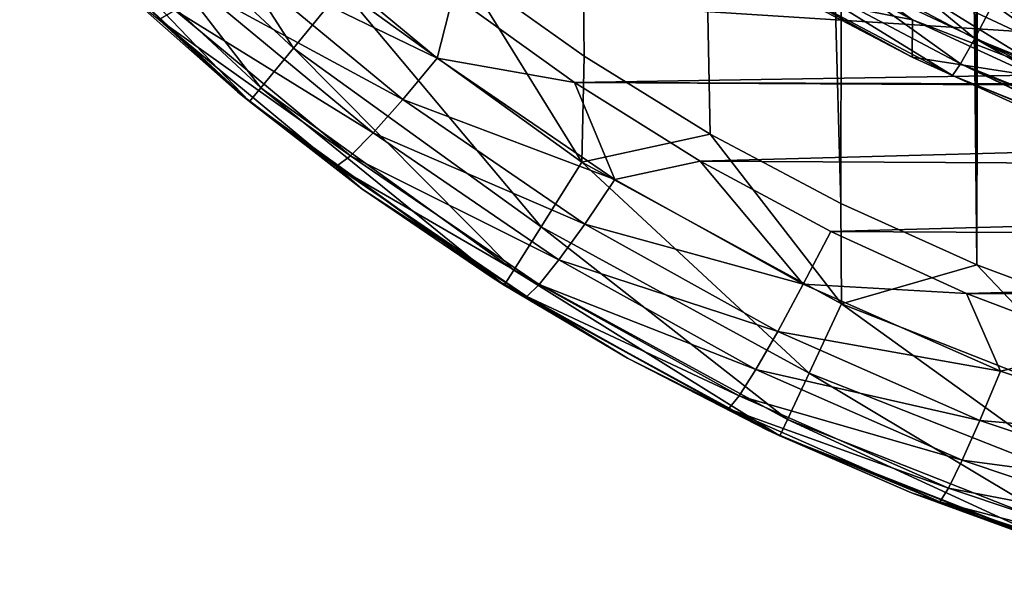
# Model space of a CAD drawing. Header units: metres. Extents: x -104 to 104, y -111 to 38.
# Tile 2 of 256: x -11.61 to -5.35, y -110.38 to -106.85. Entities that reach past the tile are written whole.
import ezdxf

# ---------------------------------------------------------------- set-up
doc = ezdxf.new("R2010")
doc.units = ezdxf.units.M
doc.layers.add('solid_509367_AD153', color=7, linetype='CONTINUOUS')

msp = doc.modelspace()

# ---------------------------------------------------------------- linework, layer by layer
at = {"layer": 'solid_509367_AD153'}
for points in [[(-8.716385, -24.495298, 19), (-8.794384, -106.528069, 19), (-8.022607, -107.077965, 19)], [(-8.716385, -24.495298, 19), (-7.220922, -107.574203, 19), (-6.388215, -108.016479, 19)], [(-6.283266, -25.228895, 19), (-8.716385, -24.495298, 19), (-6.388215, -108.016479, 19)], [(-8.716385, -24.495298, 19), (-8.022607, -107.077965, 19), (-7.220922, -107.574203, 19)], [(-6.283266, -25.228895, 19), (-6.388215, -108.016479, 19), (-5.524226, -108.405891, 19)], [(-5.668289, -52.594933, 19), (-6.283266, -25.228895, 19), (-5.524226, -108.405891, 19)], [(-5.421287, -53.759758, 19), (-5.668289, -52.594933, 19), (-5.524226, -108.405891, 19)], [(-5.421287, -53.759758, 19), (-5.524226, -108.405891, 19), (-4.639905, -108.737579, 19)], [(-4.936345, -54.849998, 19), (-5.421287, -53.759758, 19), (-4.639905, -108.737579, 19)], [(-11.294919, -105.702888, 18.561077), (-9.87275, -107.027229, 18.561077), (-10.941205, -105.367699, 18.886271)], [(-9.87275, -107.027229, 18.561077), (-9.563573, -106.650566, 18.886271), (-10.941205, -105.367699, 18.886271)], [(-11.53124, -105.926842, 18.074024), (-10.079315, -107.278885, 18.074024), (-11.294919, -105.702888, 18.561077)], [(-10.079315, -107.278885, 18.074024), (-9.87275, -107.027229, 18.561077), (-11.294919, -105.702888, 18.561077)], [(-11.53124, -105.926842, 18.074024), (-11.614119, -106.005379, 17.5), (-10.151759, -107.367142, 17.5)], [(-11.53124, -105.926842, 18.074024), (-10.151759, -107.367142, 17.5), (-10.079315, -107.278885, 18.074024)], [(-11.614119, -106.005379, 17.5), (-10.979162, -106.63887, -3.916236), (-10.227271, -107.304771, -3.831763)], [(-10.151759, -107.367142, 17.5), (-11.614119, -106.005379, 17.5), (-10.227271, -107.304771, -3.831763)], [(-6.730998, -106.334091, 4.720446), (-5.536987, -106.966217, 4.777711), (-6.576448, -106.109726, 4.364516)], [(-5.536987, -106.966217, 4.777711), (-5.411567, -106.726425, 4.420384), (-6.576448, -106.109726, 4.364516)], [(-10.256351, -106.461197, -5.099893), (-10.01174, -106.217964, -5.285372), (-8.957346, -107.090576, -5.162734)], [(-8.957346, -107.090576, -5.162734), (-10.01174, -106.217964, -5.285372), (-8.855134, -106.690285, -5.270525)], [(-4.996456, -107.050575, 14.868508), (-6.155196, -106.505074, 14.838165), (-6.045691, -106.296059, 15.210638)], [(-4.996456, -107.050575, 14.868508), (-6.045691, -106.296059, 15.210638), (-4.907438, -106.831123, 15.240444)], [(-6.843521, -106.483162, 5.127912), (-5.627604, -107.126884, 5.186227), (-6.730998, -106.334091, 4.720446)], [(-5.627604, -107.126884, 5.186227), (-5.536987, -106.966217, 4.777711), (-6.730998, -106.334091, 4.720446)], [(-6.664598, -106.700027, 5.811025), (-6.684411, -106.440941, 14.003042), (-5.931979, -106.848061, 14.019759)], [(-6.223287, -106.637199, 14.423044), (-5.931979, -106.848061, 14.019759), (-6.684411, -106.440941, 14.003042)], [(-5.411567, -106.726425, 4.420384), (-4.189218, -107.21991, 4.457415), (-5.257644, -106.419571, 4.132194)], [(-10.466407, -106.654808, -4.831945), (-10.256351, -106.461197, -5.099893), (-9.176384, -107.35498, -4.974281)], [(-9.176384, -107.35498, -4.974281), (-10.256351, -106.461197, -5.099893), (-8.957346, -107.090576, -5.162734)], [(-6.908364, -106.549454, 5.566446), (-5.678867, -107.200363, 5.625413), (-6.843521, -106.483162, 5.127912)], [(-5.678867, -107.200363, 5.625413), (-5.627604, -107.126884, 5.186227), (-6.843521, -106.483162, 5.127912)], [(-6.155196, -106.505074, 14.838165), (-5.051844, -107.189552, 14.453719), (-6.223287, -106.637199, 14.423044)], [(-4.996456, -107.050575, 14.868508), (-5.051844, -107.189552, 14.453719), (-6.155196, -106.505074, 14.838165)], [(-9.563573, -106.650566, 18.886271), (-8.036787, -107.751717, 18.886271), (-8.794384, -106.528069, 19)], [(-8.036787, -107.751717, 18.886271), (-8.022607, -107.077965, 19), (-8.794384, -106.528069, 19)], [(-6.908364, -106.549454, 5.566446), (-6.664598, -106.700027, 5.811025), (-5.934758, -107.085747, 5.840446)], [(-6.908364, -106.549454, 5.566446), (-5.934758, -107.085747, 5.840446), (-5.678867, -107.200363, 5.625413)], [(-10.728899, -106.844597, -4.126092), (-10.227271, -107.304771, -3.831763), (-10.979162, -106.63887, -3.916236)], [(-10.627586, -106.785576, -4.499796), (-10.466407, -106.654808, -4.831945), (-9.36448, -107.566757, -4.703778)], [(-9.36448, -107.566757, -4.703778), (-10.466407, -106.654808, -4.831945), (-9.176384, -107.35498, -4.974281)], [(-9.87275, -107.027229, 18.561077), (-8.296605, -108.163986, 18.561077), (-9.563573, -106.650566, 18.886271)], [(-8.296605, -108.163986, 18.561077), (-8.036787, -107.751717, 18.886271), (-9.563573, -106.650566, 18.886271)], [(-8.957346, -107.090576, -5.162734), (-8.855134, -106.690285, -5.270525), (-8.084464, -107.245354, -5.192515)], [(-1.750467, -107.144875, -5.206637), (-8.084464, -107.245354, -5.192515), (-8.855134, -106.690285, -5.270525)], [(-3.449093, -106.778572, -5.258118), (-1.750467, -107.144875, -5.206637), (-8.855134, -106.690285, -5.270525)], [(-6.223287, -106.637199, 14.423044), (-5.051844, -107.189552, 14.453719), (-5.931979, -106.848061, 14.019759)], [(-5.934758, -107.085747, 5.840446), (-6.664598, -106.700027, 5.811025), (-5.931979, -106.848061, 14.019759)], [(-5.536987, -106.966217, 4.777711), (-4.284029, -107.472054, 4.81567), (-5.411567, -106.726425, 4.420384)], [(-5.411567, -106.726425, 4.420384), (-4.284029, -107.472054, 4.81567), (-4.275027, -107.448586, 4.774186)], [(-5.411567, -106.726425, 4.420384), (-4.275027, -107.448586, 4.774186), (-4.214576, -107.288261, 4.538939)], [(-5.411567, -106.726425, 4.420384), (-4.214576, -107.288261, 4.538939), (-4.189218, -107.21991, 4.457415)], [(-10.728899, -106.844597, -4.126092), (-10.627586, -106.785576, -4.499796), (-9.508808, -107.711472, -4.369669)], [(-9.508808, -107.711472, -4.369669), (-10.627586, -106.785576, -4.499796), (-9.36448, -107.566757, -4.703778)], [(-9.599529, -107.779259, -3.994733), (-10.227271, -107.304771, -3.831763), (-10.728899, -106.844597, -4.126092)], [(-9.599529, -107.779259, -3.994733), (-10.728899, -106.844597, -4.126092), (-9.508808, -107.711472, -4.369669)], [(-5.934758, -107.085747, 5.840446), (-5.931979, -106.848061, 14.019759), (-5.154449, -107.205925, 14.037082)], [(-5.051844, -107.189552, 14.453719), (-5.154449, -107.205925, 14.037082), (-5.931979, -106.848061, 14.019759)], [(-5.627604, -107.126884, 5.186227), (-4.351628, -107.642014, 5.224883), (-5.536987, -106.966217, 4.777711)], [(-5.536987, -106.966217, 4.777711), (-4.351628, -107.642014, 5.224883), (-4.324198, -107.574768, 5.031794)], [(-5.536987, -106.966217, 4.777711), (-4.324198, -107.574768, 5.031794), (-4.284029, -107.472054, 4.81567)], [(-10.079315, -107.278885, 18.074024), (-8.470193, -108.439423, 18.074024), (-9.87275, -107.027229, 18.561077)], [(-8.470193, -108.439423, 18.074024), (-8.296605, -108.163986, 18.561077), (-9.87275, -107.027229, 18.561077)], [(-9.176384, -107.35498, -4.974281), (-8.957346, -107.090576, -5.162734), (-7.826338, -107.863411, -5.054119)], [(-7.826338, -107.863411, -5.054119), (-8.957346, -107.090576, -5.162734), (-8.084464, -107.245354, -5.192515)], [(-8.036787, -107.751717, 18.886271), (-7.220922, -107.574203, 19), (-8.022607, -107.077965, 19)], [(-5.177375, -107.428383, 5.864295), (-5.934758, -107.085747, 5.840446), (-5.154449, -107.205925, 14.037082)], [(-5.678867, -107.200363, 5.625413), (-5.934758, -107.085747, 5.840446), (-5.177375, -107.428383, 5.864295)], [(-5.678867, -107.200363, 5.625413), (-4.388622, -107.721252, 5.664501), (-5.627604, -107.126884, 5.186227)], [(-5.627604, -107.126884, 5.186227), (-4.388622, -107.721252, 5.664501), (-4.384791, -107.714767, 5.59192)], [(-5.627604, -107.126884, 5.186227), (-4.384791, -107.714767, 5.59192), (-4.361046, -107.664131, 5.30631)], [(-5.627604, -107.126884, 5.186227), (-4.361046, -107.664131, 5.30631), (-4.351628, -107.642014, 5.224883)], [(-1.750467, -107.144875, -5.206637), (0, -107.269806, -5.18908), (-8.084464, -107.245354, -5.192515)], [(-5.678867, -107.200363, 5.625413), (-5.177375, -107.428383, 5.864295), (-4.39493, -107.725624, 5.882576)], [(-5.678867, -107.200363, 5.625413), (-4.39493, -107.725624, 5.882576), (-4.388622, -107.721252, 5.664501)], [(7.951765, -107.333458, -5.180134), (-7.284007, -107.746529, -5.12208), (-8.084464, -107.245354, -5.192515)], [(-7.826338, -107.863411, -5.054119), (-8.084464, -107.245354, -5.192515), (-7.284007, -107.746529, -5.12208)], [(0, -107.269806, -5.18908), (7.951765, -107.333458, -5.180134), (-8.084464, -107.245354, -5.192515)], [(-10.151759, -107.367142, 17.5), (-10.227271, -107.304771, -3.831763), (-9.436001, -107.921516, -3.753072)], [(-9.599529, -107.779259, -3.994733), (-9.436001, -107.921516, -3.753072), (-10.227271, -107.304771, -3.831763)], [(-10.079315, -107.278885, 18.074024), (-10.151759, -107.367142, 17.5), (-8.531071, -108.536018, 17.5)], [(-10.079315, -107.278885, 18.074024), (-8.531071, -108.536018, 17.5), (-8.470193, -108.439423, 18.074024)], [(-10.151759, -107.367142, 17.5), (-9.436001, -107.921516, -3.753072), (-8.60814, -108.487144, -3.680835)], [(-8.531071, -108.536018, 17.5), (-10.151759, -107.367142, 17.5), (-8.60814, -108.487144, -3.680835)], [(-9.36448, -107.566757, -4.703778), (-9.176384, -107.35498, -4.974281), (-8.017876, -108.146606, -4.863025)], [(-8.017876, -108.146606, -4.863025), (-9.176384, -107.35498, -4.974281), (-7.826338, -107.863411, -5.054119)], [(7.951765, -107.333458, -5.180134), (7.147373, -107.824913, -5.111064), (-7.284007, -107.746529, -5.12208)], [(-9.508808, -107.711472, -4.369669), (-9.36448, -107.566757, -4.703778), (-8.182356, -108.374519, -4.590254)], [(-8.182356, -108.374519, -4.590254), (-9.36448, -107.566757, -4.703778), (-8.017876, -108.146606, -4.863025)], [(-8.036787, -107.751717, 18.886271), (-6.384658, -108.653984, 18.886271), (-7.220922, -107.574203, 19)], [(-6.384658, -108.653984, 18.886271), (-6.388215, -108.016479, 19), (-7.220922, -107.574203, 19)], [(-9.599529, -107.779259, -3.994733), (-9.508808, -107.711472, -4.369669), (-8.308563, -108.531616, -4.254405)], [(-8.308563, -108.531616, -4.254405), (-9.508808, -107.711472, -4.369669), (-8.182356, -108.374519, -4.590254)], [(-8.296605, -108.163986, 18.561077), (-6.591065, -109.095421, 18.561077), (-8.036787, -107.751717, 18.886271)], [(-6.591065, -109.095421, 18.561077), (-6.384658, -108.653984, 18.886271), (-8.036787, -107.751717, 18.886271)], [(-6.628038, -108.529442, -4.960515), (-7.826338, -107.863411, -5.054119), (-7.284007, -107.746529, -5.12208)], [(7.147373, -107.824913, -5.111064), (-6.452726, -108.193459, -5.059268), (-7.284007, -107.746529, -5.12208)], [(-6.628038, -108.529442, -4.960515), (-7.284007, -107.746529, -5.12208), (-6.452726, -108.193459, -5.059268)], [(-8.387895, -108.607185, -3.878376), (-9.436001, -107.921516, -3.753072), (-9.599529, -107.779259, -3.994733)], [(-8.387895, -108.607185, -3.878376), (-9.599529, -107.779259, -3.994733), (-8.308563, -108.531616, -4.254405)], [(7.147373, -107.824913, -5.111064), (6.312694, -108.2621, -5.049622), (-6.452726, -108.193459, -5.059268)], [(-8.017876, -108.146606, -4.863025), (-7.826338, -107.863411, -5.054119), (-6.628038, -108.529442, -4.960515)], [(-8.387895, -108.607185, -3.878376), (-8.60814, -108.487144, -3.680835), (-9.436001, -107.921516, -3.753072)], [(-6.384658, -108.653984, 18.886271), (-5.524226, -108.405891, 19), (-6.388215, -108.016479, 19)], [(-8.470193, -108.439423, 18.074024), (-6.728969, -109.390343, 18.074024), (-8.296605, -108.163986, 18.561077)], [(-6.728969, -109.390343, 18.074024), (-6.591065, -109.095421, 18.561077), (-8.296605, -108.163986, 18.561077)], [(-8.182356, -108.374519, -4.590254), (-8.017876, -108.146606, -4.863025), (-6.790371, -108.828865, -4.767139)], [(-6.790371, -108.828865, -4.767139), (-8.017876, -108.146606, -4.863025), (-6.628038, -108.529442, -4.960515)], [(-6.628038, -108.529442, -4.960515), (-6.452726, -108.193459, -5.059268), (-5.590275, -108.58725, -5.003924)], [(6.312694, -108.2621, -5.049622), (-5.590275, -108.58725, -5.003924), (-6.452726, -108.193459, -5.059268)], [(6.312694, -108.2621, -5.049622), (5.447381, -108.646088, -4.995655), (-5.590275, -108.58725, -5.003924)], [(-8.308563, -108.531616, -4.254405), (-8.182356, -108.374519, -4.590254), (-6.929771, -109.070717, -4.49241)], [(-6.929771, -109.070717, -4.49241), (-8.182356, -108.374519, -4.590254), (-6.790371, -108.828865, -4.767139)], [(-8.470193, -108.439423, 18.074024), (-8.531071, -108.536018, 17.5), (-6.777332, -109.493774, 17.5)], [(-8.470193, -108.439423, 18.074024), (-6.777332, -109.493774, 17.5), (-6.728969, -109.390343, 18.074024)], [(-6.384658, -108.653984, 18.886271), (-4.632954, -109.343292, 18.886271), (-5.524226, -108.405891, 19)], [(-4.632954, -109.343292, 18.886271), (-4.639905, -108.737579, 19), (-5.524226, -108.405891, 19)], [(-8.531071, -108.536018, 17.5), (-8.60814, -108.487144, -3.680835), (-7.746928, -108.999557, -3.615805)], [(-8.387895, -108.607185, -3.878376), (-7.746928, -108.999557, -3.615805), (-8.60814, -108.487144, -3.680835)], [(-8.531071, -108.536018, 17.5), (-7.746928, -108.999557, -3.615805), (-6.855877, -109.456795, -3.557589)], [(-6.777332, -109.493774, 17.5), (-8.531071, -108.536018, 17.5), (-6.855877, -109.456795, -3.557589)], [(-8.387895, -108.607185, -3.878376), (-8.308563, -108.531616, -4.254405), (-7.036735, -109.23851, -4.155058)], [(-7.036735, -109.23851, -4.155058), (-8.308563, -108.531616, -4.254405), (-6.929771, -109.070717, -4.49241)], [(-6.790371, -108.828865, -4.767139), (-6.628038, -108.529442, -4.960515), (-5.372635, -109.082855, -4.882738)], [(-5.372635, -109.082855, -4.882738), (-6.628038, -108.529442, -4.960515), (-5.590275, -108.58725, -5.003924)], [(-7.10397, -109.320808, -3.778083), (-7.746928, -108.999557, -3.615805), (-8.387895, -108.607185, -3.878376)], [(-7.10397, -109.320808, -3.778083), (-8.387895, -108.607185, -3.878376), (-7.036735, -109.23851, -4.155058)], [(5.447381, -108.646088, -4.995655), (-4.707537, -108.923294, -4.956697), (-5.590275, -108.58725, -5.003924)], [(-5.372635, -109.082855, -4.882738), (-5.590275, -108.58725, -5.003924), (-4.707537, -108.923294, -4.956697)], [(-6.591065, -109.095421, 18.561077), (-4.782731, -109.807014, 18.561077), (-6.384658, -108.653984, 18.886271)], [(-4.782731, -109.807014, 18.561077), (-4.632954, -109.343292, 18.886271), (-6.384658, -108.653984, 18.886271)], [(-6.929771, -109.070717, -4.49241), (-6.790371, -108.828865, -4.767139), (-5.504306, -109.395798, -4.687463)], [(-5.504306, -109.395798, -4.687463), (-6.790371, -108.828865, -4.767139), (-5.372635, -109.082855, -4.882738)], [(-4.070827, -109.5186, -4.821498), (-5.372635, -109.082855, -4.882738), (-4.707537, -108.923294, -4.956697)], [(-7.10397, -109.320808, -3.778083), (-6.855877, -109.456795, -3.557589), (-7.746928, -108.999557, -3.615805)], [(-7.036735, -109.23851, -4.155058), (-6.929771, -109.070717, -4.49241), (-5.617376, -109.649254, -4.411102)], [(-5.617376, -109.649254, -4.411102), (-6.929771, -109.070717, -4.49241), (-5.504306, -109.395798, -4.687463)], [(-6.728969, -109.390343, 18.074024), (-4.882799, -110.116829, 18.074024), (-6.591065, -109.095421, 18.561077)], [(-4.882799, -110.116829, 18.074024), (-4.782731, -109.807014, 18.561077), (-6.591065, -109.095421, 18.561077)], [(-5.504306, -109.395798, -4.687463), (-5.372635, -109.082855, -4.882738), (-4.070827, -109.5186, -4.821498)], [(-7.10397, -109.320808, -3.778083), (-7.036735, -109.23851, -4.155058), (-5.704137, -109.825958, -4.072499)], [(-5.704137, -109.825958, -4.072499), (-7.036735, -109.23851, -4.155058), (-5.617376, -109.649254, -4.411102)], [(-5.758672, -109.913841, -3.694737), (-6.855877, -109.456795, -3.557589), (-7.10397, -109.320808, -3.778083)], [(-5.758672, -109.913841, -3.694737), (-7.10397, -109.320808, -3.778083), (-5.704137, -109.825958, -4.072499)], [(-6.728969, -109.390343, 18.074024), (-6.777332, -109.493774, 17.5), (-4.917893, -110.225479, 17.5)], [(-6.728969, -109.390343, 18.074024), (-4.917893, -110.225479, 17.5), (-4.882799, -110.116829, 18.074024)], [(-5.617376, -109.649254, -4.411102), (-5.504306, -109.395798, -4.687463), (-4.170646, -109.842201, -4.624725)], [(-4.170646, -109.842201, -4.624725), (-5.504306, -109.395798, -4.687463), (-4.070827, -109.5186, -4.821498)], [(-6.777332, -109.493774, 17.5), (-6.855877, -109.456795, -3.557589), (-5.938434, -109.857201, -3.506423)], [(-5.758672, -109.913841, -3.694737), (-5.938434, -109.857201, -3.506423), (-6.855877, -109.456795, -3.557589)], [(-6.777332, -109.493774, 17.5), (-5.938434, -109.857201, -3.506423), (-4.998063, -110.199356, -3.46288)], [(-4.917893, -110.225479, 17.5), (-6.777332, -109.493774, 17.5), (-4.998063, -110.199356, -3.46288)], [(-5.704137, -109.825958, -4.072499), (-5.617376, -109.649254, -4.411102), (-4.256365, -110.104813, -4.347078)], [(-4.256365, -110.104813, -4.347078), (-5.617376, -109.649254, -4.411102), (-4.170646, -109.842201, -4.624725)], [(-5.758672, -109.913841, -3.694737), (-5.704137, -109.825958, -4.072499), (-4.322138, -110.288536, -4.007487)], [(-4.322138, -110.288536, -4.007487), (-5.704137, -109.825958, -4.072499), (-4.256365, -110.104813, -4.347078)], [(-5.758672, -109.913841, -3.694737), (-4.998063, -110.199356, -3.46288), (-5.938434, -109.857201, -3.506423)], [(-4.363482, -110.380844, -3.629105), (-4.998063, -110.199356, -3.46288), (-5.758672, -109.913841, -3.694737)], [(-4.363482, -110.380844, -3.629105), (-5.758672, -109.913841, -3.694737), (-4.322138, -110.288536, -4.007487)]]:
    msp.add_3dface(points, dxfattribs=at)

doc.saveas('drawing.dxf')
